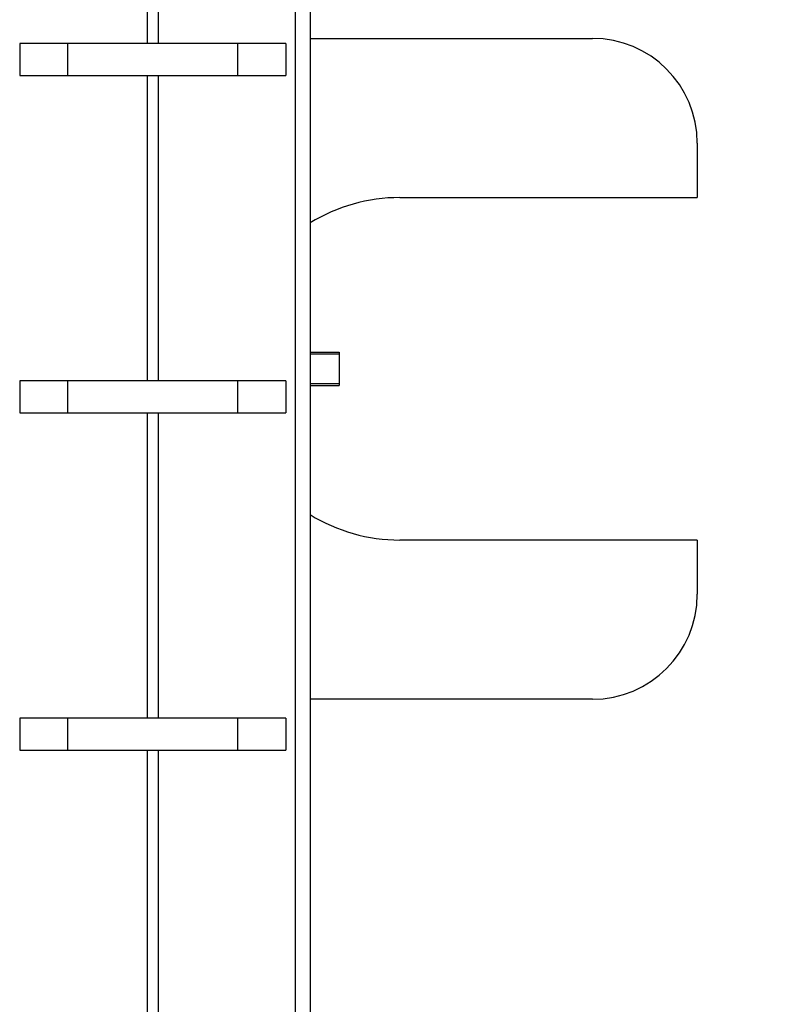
# Model space of a CAD drawing. Header units: inches. Extents: x 0.2 to 16.8, y 0.2 to 10.8.
# Tile 14 of 24: x 8.501 to 8.945, y 5.012 to 5.599. Entities that reach past the tile are written whole.
import ezdxf

# ---------------------------------------------------------------- set-up
doc = ezdxf.new("R2010")
doc.units = ezdxf.units.IN
doc.header["$LTSCALE"] = 0.935
doc.header["$MEASUREMENT"] = 0
doc.layers.get('0').update_dxf_attribs({"linetype": 'CONTINUOUS'})
doc.layers.add('DIMENSIONS', color=7, linetype='CONTINUOUS')
doc.styles.get("Standard").update_dxf_attribs({"font": 'txt', "width": 0.8})
doc.dimstyles.new('DIMSTYLE_4', dxfattribs={"dimtxt": 0.125, "dimasz": 0.18, "dimexe": 0.18, "dimexo": 0.0625, "dimgap": 0.09, "dimtad": 0, "dimtih": 1, "dimtoh": 1, "dimdec": 3, "dimzin": 4, "dimdsep": 46, "dimtxsty": 'STANDARD', "dimblk": '_FILLED', "dimblk1": '_FILLED', "dimblk2": '_FILLED', "dimcen": 0.09, "dimadec": 0, "dimazin": 0, "dimtp": 0.01, "dimtm": 0.01, "dimtfac": 1, "dimtdec": 3, "dimtofl": 0, "dimtmove": 0, "dimatfit": 3, "dimldrblk": '_FILLED', "dimfxl": 1, "dimtolj": 1, "dimtzin": 4, "dimarcsym": 0})

# ---------------------------------------------------------------- blocks, each defined once
blk = doc.blocks.new('_FILLED')
at = {"color": 0, "linetype": 'BYBLOCK'}
blk.add_solid([(0, 0), (-1, 0.1736), (-1, -0.1736)], dxfattribs=at)
blk = doc.blocks.new('*D11')
at = {"layer": 'DIMENSIONS', "color": 2, "linetype": 'CONTINUOUS'}
for p, q in [((8.54675, 8.4171), (10.37391, 8.4171)), ((10.24891, 8.4171), (10.24891, 6.00965)), ((10.24891, 3.35219), (10.24891, 5.75965)), ((8.58555, 3.35219), (10.37391, 3.35219))]:
    blk.add_line(p, q, dxfattribs=at)
at = {"layer": 'DIMENSIONS', "color": 2, "linetype": 'CONTINUOUS', "xscale": 0.18, "yscale": 0.18, "zscale": 0.18}
for p, rotation in [((10.24891, 8.4171), 90), ((10.24891, 3.35219), 270)]:
    blk.add_blockref('_FILLED', p, dxfattribs=dict(at, rotation=rotation))
at = {"layer": 'DIMENSIONS', "color": 2, "linetype": 'CONTINUOUS', "insert": (10.24891, 5.94715), "char_height": 0.125, "width": 1.425, "attachment_point": 2, "line_spacing_factor": 0.9}
blk.add_mtext('5.065{\\Ftxt.shx;\\W1.000000;\\H0.125000; }[128.65]', dxfattribs=at)

msp = doc.modelspace()

# ---------------------------------------------------------------- linework, layer by layer
at = {"color": 9, "linetype": 'CONTINUOUS'}
for p, q in [((8.6651, 3.9771), (8.6651, 7.9771)), ((8.57692, 5.5847), (8.57692, 5.76665)), ((8.58319, 5.76665), (8.58319, 5.5847)), ((8.57692, 5.38375), (8.57692, 5.5657)), ((8.58319, 5.5657), (8.58319, 5.38375)), ((8.57692, 5.1828), (8.57692, 5.36475)), ((8.58319, 5.36475), (8.58319, 5.1828)), ((8.57692, 4.98185), (8.57692, 5.1638)), ((8.58319, 5.1638), (8.58319, 4.98185))]:
    msp.add_line(p, q, dxfattribs=at)
at = {"color": 7, "linetype": 'CONTINUOUS'}
for p, q in [((8.67405, 3.9771), (8.67405, 7.9771)), ((8.65931, 5.5847), (8.5008, 5.5847)), ((8.5008, 5.5847), (8.5008, 5.5657)), ((8.5295, 5.5657), (8.5295, 5.5847)), ((8.6306, 5.5847), (8.6306, 5.5657)), ((8.65931, 5.5847), (8.65931, 5.5657)), ((8.67405, 5.5878), (8.84189, 5.5878)), ((8.5008, 5.5657), (8.65931, 5.5657)), ((8.90439, 5.5253), (8.90439, 5.49295)), ((8.72722, 5.49295), (8.90439, 5.49295)), ((8.67405, 5.40095), (8.69105, 5.40095)), ((8.69105, 5.39961), (8.67405, 5.39961)), ((8.69105, 5.40095), (8.69105, 5.38096)), ((8.65931, 5.38375), (8.5008, 5.38375)), ((8.5008, 5.38375), (8.5008, 5.36475)), ((8.5295, 5.36475), (8.5295, 5.38375)), ((8.6306, 5.38375), (8.6306, 5.36475)), ((8.65931, 5.38375), (8.65931, 5.36475)), ((8.67405, 5.38229), (8.69105, 5.38229)), ((8.67405, 5.38095), (8.69105, 5.38095)), ((8.5008, 5.36475), (8.65931, 5.36475)), ((8.90439, 5.28895), (8.72722, 5.28895)), ((8.90439, 5.28895), (8.90439, 5.2566)), ((8.84189, 5.1941), (8.67405, 5.1941)), ((8.65931, 5.1828), (8.5008, 5.1828)), ((8.5008, 5.1828), (8.5008, 5.1638)), ((8.5295, 5.1638), (8.5295, 5.1828)), ((8.6306, 5.1828), (8.6306, 5.1638)), ((8.65931, 5.1828), (8.65931, 5.1638)), ((8.5008, 5.1638), (8.65931, 5.1638))]:
    msp.add_line(p, q, dxfattribs=at)
for centre, radius, start, end in [((8.84189, 5.5253), 0.0625, 0, 90), ((8.72722, 5.39095), 0.102, 90, 121.59143), ((8.72722, 5.39095), 0.102, 238.40912, 270), ((8.84189, 5.2566), 0.0625, 270, 360)]:
    msp.add_arc(centre, radius, start, end, dxfattribs=at)

# ---------------------------------------------------------------- dimensions: what is measured, and where the dimension line sits
at = {"layer": 'DIMENSIONS', "color": 2, "linetype": 'CONTINUOUS'}
dim = msp.add_linear_dim(base=(10.24891, 3.35219), p1=(8.54675, 8.4171), p2=(8.58555, 3.35219), angle=270, dimstyle='DIMSTYLE_4', dxfattribs=at)
dim.commit()
dim.dimension.update_dxf_attribs({"geometry": '*D11', "text_midpoint": (10.09891, 5.88465), "dimtype": 160})

doc.saveas('drawing.dxf')
